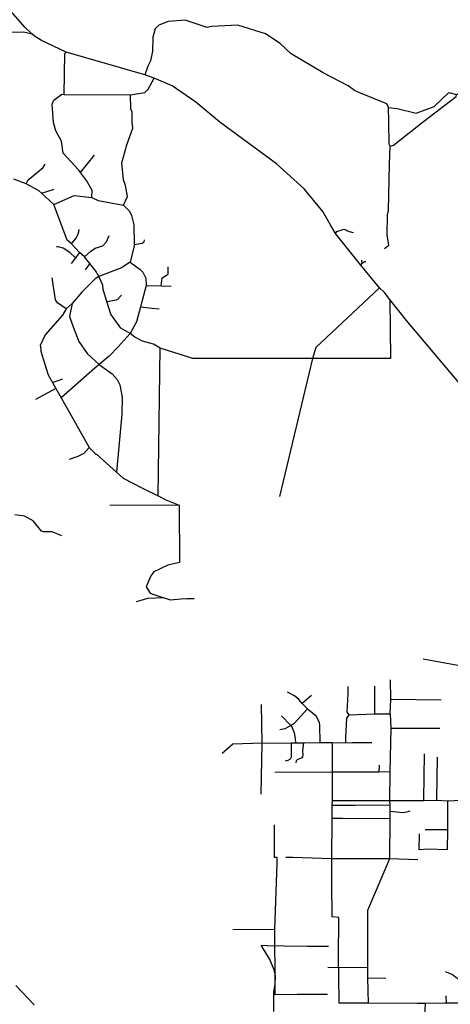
# Model space of a CAD drawing. Header units: millimetres. Extents: x 35 to 72953, y -43 to 70184.
# Tile 171 of 204: x 56317 to 59306, y 13927 to 20771. Entities that reach past the tile are written whole.
import ezdxf

# ---------------------------------------------------------------- set-up
doc = ezdxf.new("R2010")
doc.units = ezdxf.units.MM
doc.layers.add('roads_3', color=3, linetype='Continuous')

msp = doc.modelspace()

# ---------------------------------------------------------------- linework, layer by layer
at = {"layer": 'roads_3'}
for points in [[(59892.01, 17626.05), (59002.69, 18680.73), (58886.15, 18827.17), (58848.57, 18874.29), (58815.5, 18907.41), (58685.41, 19064.38), (58509.25, 19285.6), (58476.37, 19340.6), (58422.71, 19437), (58292.76, 19596.6), (58099.21, 19768.78), (57707.16, 20059.38), (57539.08, 20198.5), (57376.63, 20312.65), (57249.99, 20365.71), (57185.53, 20388.01), (56638.99, 20546.46), (56468.53, 20627.28), (56420.16, 20657.53), (56402.39, 20673.89), (56353.98, 20718.33), (56257.13, 20827.27)], [(58850.18, 19181.67), (58880.59, 19204.58), (58867.66, 19275.71), (58869.82, 19415.38), (58877.38, 19445.89), (58885.55, 19767.7), (58888.79, 19892.96), (58881.12, 19905.69), (58879.37, 20062.53), (58877.77, 20161.73), (58864.97, 20187.08), (58672.14, 20265.37), (58641.26, 20277.92), (58597.97, 20310.83), (58424.92, 20401.7), (58201.02, 20533.23), (58124.61, 20606.63), (58022.85, 20672.42), (57832.16, 20732.77), (57649.38, 20724.64), (57618.84, 20716.91), (57466.38, 20767.28), (57346.99, 20759.32), (57283.58, 20733.77), (57258.27, 20708.32), (57242.2, 20650.53), (57240.61, 20644.76), (57238.39, 20553.31), (57225.84, 20484.66), (57205.65, 20449.03), (57185.53, 20388.01)], [(56028.83, 20730.16), (56049.3, 20727.11), (56101.45, 20731.23), (56161.69, 20707.43), (56225.88, 20687.64), (56294.08, 20683.82), (56346.23, 20687.94), (56402.39, 20673.89)], [(56627.09, 20251.8), (56631.37, 20536.24), (56638.99, 20546.46)], [(58888.79, 19892.96), (58911.61, 19898.12), (59120.66, 20063.19), (59347.41, 20236.74), (59349.91, 20252.05), (59593.45, 20389.85), (59702.57, 20430.84), (59854.9, 20464.3), (59946.12, 20528.07), (60009.03, 20593.87)], [(56817.18, 19536.44), (56819.61, 19584.77), (56781.32, 19653.18), (56739.49, 19708.05), (56725.2, 19726.75), (56618.22, 19843.31), (56607.82, 19927.08), (56566.98, 19998.03), (56552.78, 20056.41), (56543.5, 20182.98), (56553.52, 20210.93), (56609.35, 20254.31), (56627.09, 20251.8), (57086.85, 20247.98), (57185.84, 20266.08), (57208.61, 20288.98), (57249.99, 20365.71)], [(58877.77, 20161.73), (58938.73, 20154.36), (59068.42, 20121.69), (59195.26, 20167.71), (59296.58, 20264.54), (59349.91, 20252.05)], [(57038.35, 19481.25), (57066.11, 19542.28), (57050.63, 19618.4), (57037.8, 19659.04), (57027.31, 19775.85), (57060, 19900.41), (57102.81, 20017.46), (57098.84, 20057.8), (57097.34, 20128.63), (57089.64, 20151.55), (57086.85, 20247.98)], [(56739.49, 19708.05), (56837, 19829.23)], [(56362.27, 19629.18), (56374.93, 19657.14), (56481.31, 19743.76), (56493.99, 19766.74)], [(58886.15, 18827.17), (58891.62, 18416.94), (58350.65, 18416.25), (57520.06, 18415.38), (57292.69, 18488.83), (57246.86, 18516.65), (57170.58, 18536.74), (57117.2, 18564.53), (57084.12, 18589.83), (57020.44, 18627.69), (56949.06, 18724.05), (56922.79, 18812.55), (56897.77, 18896.62), (56895.14, 18927.1), (56867.07, 18985.44), (56846.6, 19023.52), (56803.73, 19077.06), (56767.57, 19122.3), (56732.88, 19152.48), (56677.26, 19212.64), (56647.85, 19238.83), (56553.17, 19487.44), (56467.51, 19566.48), (56448.79, 19583.73), (56362.27, 19629.18), (56275.78, 19661.89)], [(56467.51, 19566.48), (56555.93, 19593.2)], [(56553.17, 19487.44), (56695.27, 19548.88), (56817.18, 19536.44), (56862.99, 19513.72), (57038.35, 19481.25), (57079.11, 19440.67), (57094.37, 19410.23), (57109.82, 19344.31), (57112.72, 19208.98), (57112.84, 19199.56), (57085.21, 19085.09), (57024.36, 19046.81), (56867.07, 18985.44), (56841.73, 18970.08), (56748, 18878.39), (56681.04, 18797.97), (56639.06, 18761.29), (56613.79, 18717.99), (56493.57, 18579.58), (56459.88, 18506.56), (56462.87, 18481.51), (56464.51, 18468.22), (56490, 18384.59), (56514.73, 18303.51), (56544.77, 18250.05), (56568.94, 18207.1), (56604.76, 18143.46), (56625.9, 18105.82), (56663.05, 18039.74), (56799.33, 17797.34), (56845.21, 17751.01), (56850.96, 17751.02), (56989.13, 17625.68), (57035.09, 17584), (57170.38, 17514.52), (57278.64, 17461.04), (57332.78, 17434.24), (57424.77, 17396.79)], [(56677.26, 19212.64), (56707.35, 19250.29), (56721.53, 19276.37), (56727.7, 19296.12), (56731.15, 19313.97)], [(58509.25, 19285.6), (58519.12, 19298.15), (58532.41, 19303.06), (58548.33, 19309.2), (58567.75, 19314.13), (58581.91, 19311.51), (58588.62, 19306.65), (58604.11, 19298.82), (58615.16, 19296.19), (58626.21, 19292.68), (58634.69, 19293.59)], [(56767.57, 19122.3), (56810.68, 19163.09), (56841.1, 19183.46), (56894.36, 19198.89), (56919.66, 19226.89), (56937.38, 19270.16)], [(57112.72, 19208.98), (57167.41, 19218.98), (57180.78, 19226.22), (57183.39, 19241.42)], [(56704.95, 19115.38), (56664.86, 19152.19), (56618.75, 19182.56), (56584.95, 19191.68), (56572.69, 19191.64)], [(56732.88, 19152.48), (56704.95, 19115.38), (56675.05, 19075.63)], [(58685.41, 19064.38), (58695.56, 19079.6), (58691.26, 19099.65)], [(57085.21, 19085.09), (57154.2, 19034.28), (57171.8, 19016.81), (57192.19, 18973.64), (57194.87, 18922.88), (57154.97, 18774.9), (57127.02, 18671.19), (57084.12, 18589.83), (57001.53, 18496.62), (56938.39, 18432.39), (56869.19, 18375.24), (56837.93, 18349.44), (56604.76, 18143.46)], [(56803.73, 19077.06), (56772.61, 19033.31)], [(57300.35, 18920.16), (57305.58, 18975.81), (57347.59, 19002.08), (57347.45, 19054.4)], [(58695.56, 19079.6), (58710.34, 19089.39), (58720.62, 19091.42)], [(56639.06, 18761.29), (56580.55, 18804.26), (56565.22, 18824.5), (56541.91, 18976.86)], [(57194.87, 18922.88), (57300.35, 18920.16), (57368.84, 18918.45)], [(58815.5, 18907.41), (58373.84, 18492.57), (58356.16, 18439.21), (58350.65, 18416.25), (58120.84, 17455.93)], [(56922.79, 18812.55), (56988.8, 18823.47), (57004.82, 18833.38), (57010.08, 18842.37), (57023.43, 18857.59)], [(56681.04, 18797.97), (56663.34, 18709.03), (56687.58, 18636.93), (56727.08, 18535.38), (56785.13, 18450.84), (56869.19, 18375.24), (56877.98, 18367.28), (56958.32, 18309.51), (56993.14, 18270.36), (57012.86, 18232.95), (57029.12, 18147.64), (57026.68, 18030.03), (56989.13, 17625.68)], [(57154.97, 18774.9), (57236.87, 18766.36), (57285.1, 18761.38)], [(57278.64, 17461.04), (57292.69, 18488.83)], [(56544.77, 18250.05), (56615.85, 18274.39)], [(56568.94, 18207.1), (56428.08, 18131.49)], [(56799.33, 17797.34), (56762.17, 17755.12), (56721.75, 17734.95), (56660.94, 17714.63)], [(57424.77, 17396.79), (56943.77, 17395.56)], [(57424.77, 17396.79), (57425.81, 16998.75)], [(56610.48, 17184.22), (56542, 17211.64), (56483.5, 17211.5), (56468.3, 17216.45), (56409.62, 17287.46), (56368.62, 17310.42), (56351.14, 17320.24), (56284.03, 17328.5)], [(57425.81, 16998.75), (57345.94, 16979.26), (57248.96, 16933), (57227.14, 16906.34), (57195.83, 16828.89), (57222.64, 16785.4), (57254.47, 16774.29), (57298.01, 16758.99), (57320.96, 16752.07), (57361.18, 16739.87), (57438.83, 16744.84), (57477.7, 16747.38), (57528.65, 16747.51)], [(57320.96, 16752.07), (57205.28, 16748.67), (57157.19, 16734.46), (57124.66, 16724.74)], [(59409.57, 16272.89), (59117.84, 16325.4)], [(58889.04, 15944.14), (58893.54, 16048.89), (58892.33, 16182.12)], [(58403.33, 15745.91), (58400.81, 15868.24), (58397.83, 15887.18), (58375.02, 15929.01), (58324.75, 15971.86), (58315.06, 15981.1), (58286.59, 16008.19), (58279.24, 16017.04), (58254.27, 16047.09), (58224.56, 16070.32), (58176.9, 16096.42)], [(58595.03, 16137.45), (58595.17, 16085.46), (58588.05, 15959.79), (58602.5, 15937.09), (58585.9, 15916.46), (58579.32, 15781.93), (58578.2, 15745.74)], [(58783.72, 15944.07), (58782.47, 16138.69)], [(58342.42, 16074.65), (58279.24, 16017.04)], [(58893.54, 16048.89), (59242.47, 16042.93)], [(57994.39, 15387.04), (58000.19, 15742.7), (57996.32, 16012.22)], [(58315.06, 15981.1), (58221.78, 15878.33), (58200.63, 15865.67), (58182.67, 15854.9), (58158.91, 15842.82), (58123.79, 15833.98)], [(58135.24, 15932.74), (58196.55, 15868.06), (58200.63, 15865.67), (58221.94, 15816.4), (58230.48, 15771.61), (58232.39, 15744.55)], [(58889.04, 15944.14), (58783.72, 15944.07), (58602.5, 15937.09)], [(58889.04, 15944.14), (58893.27, 15846.95), (58887.77, 15542.88), (58884.51, 15341.69), (58887.55, 15310.33), (58887.13, 15269.87), (58886.55, 15215.67), (58883.59, 14937.93)], [(58893.27, 15846.95), (59234.19, 15847.64)], [(58000.19, 15742.7), (57797.89, 15736.07)], [(58000.19, 15742.7), (58201.89, 15744.31), (58232.39, 15744.55), (58286.26, 15744.98), (58403.33, 15745.91), (58485.43, 15746.56), (58578.2, 15745.74), (58625.52, 15746.32), (58762.16, 15747.12)], [(58201.89, 15744.31), (58201.12, 15646.21), (58195.98, 15631.25), (58179.44, 15622.96), (58161.07, 15617.25)], [(58286.26, 15744.98), (58281.27, 15691.83), (58283.38, 15657.97), (58280.12, 15647.03), (58275.19, 15641.36), (58266.23, 15636.42), (58253.8, 15631.65), (58243.93, 15626.16), (58237.54, 15618.67), (58234.65, 15606.1)], [(58485.43, 15746.56), (58485.88, 15733.39), (58487.5, 15540), (58485.27, 15341.83), (58484.38, 15316.64), (58484.31, 15308.43), (58483.61, 15217.66), (58482.47, 14939.15), (58481.79, 14763.11), (58483.62, 14534.82)], [(57797.89, 15736.07), (57723.55, 15671.64)], [(59125.07, 15668.37), (59119.52, 15354.33), (59122.75, 15342.57)], [(59214.92, 15644.37), (59211.23, 15353.95), (59216.4, 15342.91)], [(58887.77, 15542.88), (58812.37, 15541.58), (58701.03, 15541.75), (58653.47, 15541.47), (58562.03, 15540.92), (58484.75, 15540.46), (58487.5, 15540), (58089.3, 15538.08)], [(58812.37, 15541.58), (58814.1, 15589.2)], [(60484.35, 15345.8), (60309.56, 15345.44), (59882.05, 15344.56), (59527.9, 15343.86), (59384.37, 15343.57), (59286.21, 15338.18), (59216.4, 15342.91), (59122.75, 15342.57), (58884.51, 15341.69), (58787.91, 15342.41), (58649.47, 15342.15), (58485.27, 15341.83)], [(59286.21, 15338.18), (59286.19, 15139.21), (59283.75, 15000.72)], [(58887.55, 15310.33), (58645.39, 15309.54), (58484.31, 15308.43)], [(58887.13, 15269.87), (58979.5, 15260.46), (59013.08, 15267.98), (59028.83, 15271.46)], [(58886.55, 15215.67), (58557.87, 15217.75), (58483.61, 15217.66)], [(58086.63, 14947.46), (58085.93, 15174.7)], [(59286.19, 15139.21), (59132.69, 15139.43)], [(59091.48, 15000.83), (59093.36, 15112.07)], [(59283.75, 15000.72), (59153.02, 15005.47), (59091.48, 15000.83)], [(58105.22, 14947.51), (58086.63, 14947.46)], [(58091.28, 13992.05), (58090.77, 14068.2), (58088.19, 14447.17), (58105.71, 14905.28), (58105.22, 14947.51)], [(59080.02, 14931.59), (58883.59, 14937.93), (58482.47, 14939.15), (58214.04, 14947.47), (58165.05, 14947.45)], [(58883.59, 14937.93), (58730.93, 14578.91), (58731.4, 14338.38), (58731.73, 14180.98), (58730.92, 14110.61), (58736.25, 13934.07)], [(58535.3, 13935.21), (58532, 14132.16), (58530.1, 14242.9), (58532.15, 14531.3), (58483.62, 14534.82)], [(58088.19, 14447.17), (57796.84, 14445.95)], [(58082.14, 13878.21), (58080.88, 13971.92), (58080.77, 14013.74), (58090.77, 14068.2), (58093.64, 14125.64), (58084.92, 14165.92), (58054.35, 14238.4), (57994.34, 14338.01), (58034.34, 14336.1), (58152.32, 14334.4), (58314.34, 14332.32), (58462.06, 14332.2)], [(58731.73, 14180.98), (58456.23, 14183.46)], [(58730.92, 14110.61), (58860.02, 14108.18)], [(59543.41, 13935.78), (59543.75, 13936.05), (59543.67, 13968.03), (59541.98, 13992.21), (59541.4, 14006.94), (59502.15, 14039.66), (59481.88, 14049.28), (59457.55, 14057.27), (59426.73, 14069.28), (59399.97, 14079.68), (59371.58, 14094.12), (59345.6, 14113.39), (59321.24, 14131.87), (59296.91, 14143.89), (59274.2, 14153.5)], [(56291.37, 14058.71), (56417.27, 13924.4)], [(58453.34, 13995.57), (58243.14, 13994.34), (58091.28, 13992.05)], [(59279.35, 13934.28), (59277.9, 13986.63)], [(60237.66, 13939.8), (60121.01, 13939.12), (59998.69, 13938.41), (59647.11, 13936.37), (59543.41, 13935.78), (59505.36, 13935.56), (59427.68, 13935.12), (59383.6, 13934.86), (59279.35, 13934.28), (59269.02, 13934.24), (59132.69, 13933.46), (59130.59, 13933.45), (59077.61, 13933.15), (58736.25, 13934.07), (58535.3, 13935.21)], [(59130.59, 13933.45), (59130.96, 13930.2), (59127.27, 13845.29), (59099.93, 13771.04), (59094.5, 13683.96), (59091.43, 13617.84), (59092.39, 13564.62)]]:
    msp.add_lwpolyline(points, dxfattribs=at)

doc.saveas('drawing.dxf')
